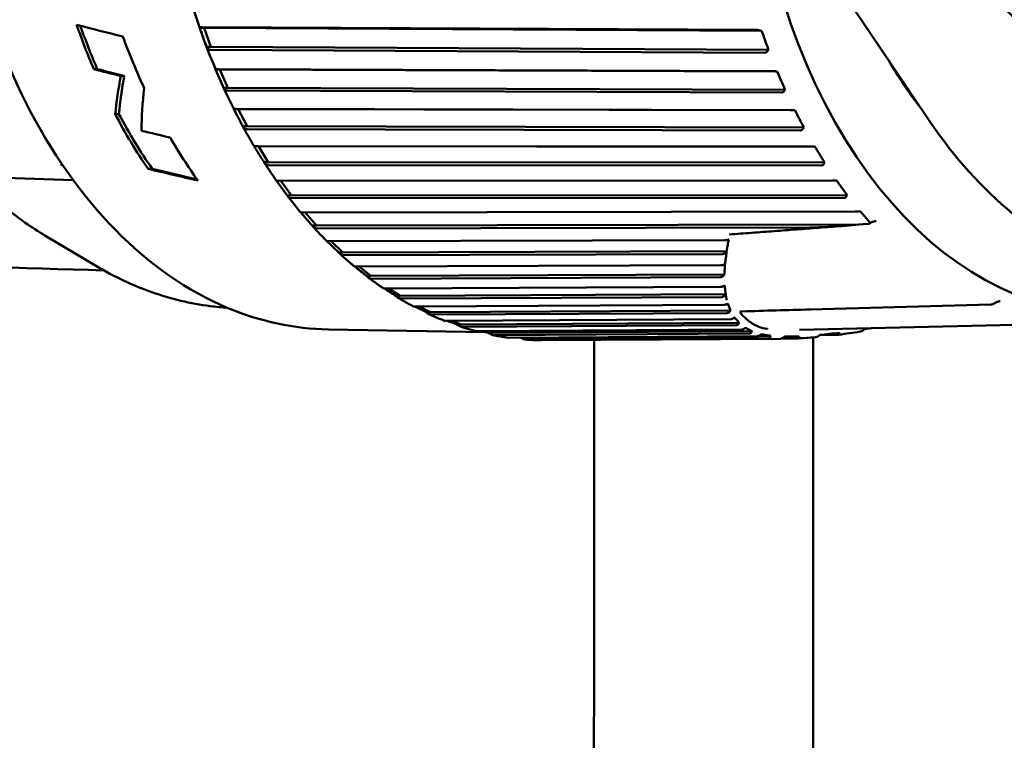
# Model space of a CAD drawing. Header units: millimetres. Extents: x 0 to 6049, y -120 to 1682.
# Tile 143 of 256: x 1445 to 1467, y 1085 to 1101. Entities that reach past the tile are written whole.
import ezdxf

# ---------------------------------------------------------------- set-up
doc = ezdxf.new("R2010")
doc.units = ezdxf.units.MM
doc.header["$LTSCALE"] = 2
doc.layers.add('Sichtbar (ISO)', color=7, linetype='Continuous', lineweight=50)

msp = doc.modelspace()

# ---------------------------------------------------------------- linework, layer by layer
at = {"layer": 'Sichtbar (ISO)'}
for p, q in [((1463.069, 1102.419), (1465.21, 1099.227)), ((1448.661, 1101.21), (1448.758, 1101.209)), ((1461.371, 1101.16), (1448.718, 1101.227)), ((1448.916, 1100.772), (1448.758, 1101.209)), ((1448.758, 1101.209), (1461.48, 1101.141)), ((1461.48, 1101.141), (1461.448, 1101.149)), ((1448.818, 1100.773), (1448.916, 1100.772)), ((1448.905, 1100.708), (1461.558, 1100.641)), ((1448.916, 1100.772), (1461.638, 1100.704)), ((1461.617, 1100.678), (1461.638, 1100.704)), ((1446.245, 1100.263), (1446.324, 1100.265)), ((1449.024, 1100.257), (1449.121, 1100.256)), ((1461.725, 1100.222), (1449.08, 1100.268)), ((1449.303, 1099.84), (1449.121, 1100.256)), ((1449.121, 1100.256), (1461.835, 1100.209)), ((1461.835, 1100.209), (1461.802, 1100.214)), ((1446.858, 1100.11), (1446.938, 1100.111)), ((1449.205, 1099.842), (1449.303, 1099.84)), ((1449.295, 1099.775), (1461.94, 1099.729)), ((1449.303, 1099.84), (1462.016, 1099.794)), ((1461.997, 1099.767), (1462.016, 1099.794)), ((1449.438, 1099.354), (1449.536, 1099.352)), ((1462.129, 1099.332), (1449.494, 1099.359)), ((1449.74, 1098.961), (1449.536, 1099.352)), ((1449.536, 1099.352), (1462.24, 1099.325)), ((1462.24, 1099.325), (1462.207, 1099.328)), ((1446.732, 1099.238), (1446.817, 1099.239)), ((1449.642, 1098.963), (1449.74, 1098.961)), ((1449.736, 1098.895), (1462.371, 1098.868)), ((1449.74, 1098.961), (1462.444, 1098.934)), ((1462.427, 1098.907), (1462.444, 1098.934)), ((1449.902, 1098.506), (1449.999, 1098.504)), ((1462.582, 1098.497), (1449.957, 1098.506)), ((1450.224, 1098.14), (1449.999, 1098.504)), ((1449.999, 1098.504), (1462.693, 1098.495)), ((1462.693, 1098.495), (1462.66, 1098.496)), ((1447.482, 1097.987), (1447.577, 1097.989)), ((1450.126, 1098.142), (1450.224, 1098.14)), ((1450.224, 1098.14), (1462.918, 1098.131)), ((1450.224, 1098.074), (1462.849, 1098.065)), ((1462.902, 1098.104), (1462.918, 1098.131)), ((1445.773, 1097.73), (1443.48, 1097.811)), ((1463.191, 1097.725), (1463.158, 1097.724)), ((1463.08, 1097.722), (1450.466, 1097.714)), ((1450.753, 1097.383), (1450.511, 1097.714)), ((1450.655, 1097.385), (1450.753, 1097.383)), ((1450.753, 1097.383), (1463.435, 1097.391)), ((1450.756, 1097.317), (1463.37, 1097.325)), ((1463.421, 1097.364), (1463.435, 1097.391)), ((1463.619, 1097.012), (1451.017, 1096.989)), ((1451.321, 1096.695), (1451.067, 1096.989)), ((1463.729, 1097.021), (1463.696, 1097.017)), ((1451.224, 1096.697), (1451.321, 1096.695)), ((1451.321, 1096.695), (1463.698, 1096.718)), ((1451.328, 1096.63), (1462.583, 1096.651)), ((1463.915, 1096.735), (1463.698, 1096.718)), ((1464.014, 1096.776), (1463.934, 1096.739)), ((1445.125, 1096.47), (1446.301, 1095.769)), ((1460.795, 1096.418), (1460.795, 1096.418)), ((1460.802, 1096.451), (1460.802, 1096.451)), ((1445.724, 1096.154), (1445.724, 1096.154)), ((1460.632, 1096.362), (1451.607, 1096.335)), ((1451.927, 1096.081), (1451.663, 1096.335)), ((1451.829, 1096.082), (1451.927, 1096.081)), ((1451.927, 1096.081), (1460.681, 1096.107)), ((1451.937, 1096.016), (1460.577, 1096.042)), ((1460.549, 1095.79), (1452.232, 1095.758)), ((1452.565, 1095.544), (1452.297, 1095.758)), ((1452.467, 1095.546), (1452.565, 1095.544)), ((1452.565, 1095.544), (1460.632, 1095.576)), ((1452.579, 1095.481), (1460.536, 1095.513)), ((1460.543, 1095.297), (1452.887, 1095.26)), ((1453.23, 1095.09), (1452.964, 1095.261)), ((1453.133, 1095.091), (1453.23, 1095.09)), ((1453.23, 1095.09), (1460.661, 1095.125)), ((1453.248, 1095.028), (1460.574, 1095.063)), ((1460.618, 1094.885), (1453.567, 1094.847)), ((1453.92, 1094.72), (1453.664, 1094.847)), ((1460.71, 1094.915), (1460.71, 1094.915)), ((1460.711, 1094.915), (1460.711, 1094.915)), ((1466.715, 1094.891), (1462.59, 1094.778)), ((1466.859, 1094.95), (1466.755, 1094.901)), ((1453.822, 1094.721), (1453.92, 1094.72)), ((1453.92, 1094.72), (1460.769, 1094.757)), ((1453.941, 1094.661), (1460.693, 1094.697)), ((1460.901, 1094.767), (1460.901, 1094.767)), ((1461.002, 1094.765), (1461.002, 1094.765)), ((1460.776, 1094.558), (1454.269, 1094.519)), ((1454.628, 1094.437), (1454.398, 1094.52)), ((1454.53, 1094.438), (1454.628, 1094.437)), ((1454.628, 1094.437), (1460.968, 1094.475)), ((1454.652, 1094.38), (1460.898, 1094.418)), ((1461.038, 1094.395), (1461.038, 1094.395)), ((1461.087, 1094.358), (1461.087, 1094.358)), ((1469.407, 1094.479), (1462.344, 1094.317)), ((1451.595, 1094.323), (1455.174, 1094.263)), ((1461.024, 1094.319), (1454.987, 1094.281)), ((1455.35, 1094.243), (1455.184, 1094.282)), ((1455.252, 1094.245), (1455.35, 1094.243)), ((1455.35, 1094.243), (1461.262, 1094.281)), ((1455.377, 1094.19), (1461.201, 1094.227)), ((1461.382, 1094.169), (1455.717, 1094.132)), ((1461.338, 1094.232), (1461.339, 1094.232)), ((1461.4, 1094.213), (1461.401, 1094.213)), ((1461.412, 1094.175), (1461.687, 1094.177)), ((1462.342, 1094.317), (1462.342, 1094.317)), ((1462.657, 1094.167), (1462.657, 1094.167)), ((1462.657, 1094.141), (1462.657, 1086.645)), ((1462.835, 1094.2), (1463.235, 1094.202)), ((1456.111, 1094.09), (1461.639, 1094.126)), ((1461.91, 1094.111), (1456.454, 1094.075)), ((1457.657, 1086.645), (1457.657, 1094.083)), ((1461.935, 1094.116), (1462.305, 1094.118))]:
    msp.add_line(p, q, dxfattribs=at)
msp.add_arc((1466.712, 1094.992), 0.1, 271.6126, 295.2567, dxfattribs=at)
for centre, major_axis, ratio, start_param, end_param in [((1469.58, 1107.273), (-0.211, -12.59), 0.66535, 2.676934, 6.747055), ((1453.68, 1107.54), (0.222, 13.248), 0.66535, 2.074173, 2.16334), ((1591.293, 1109.253), (244.339, -36.39), 0.145355, 4.096638, 4.101989), ((1453.68, 1107.54), (-0.22, -13.148), 0.66535, 5.221685, 5.30981), ((1448.794, 1100.991), (-0.3, 0.826), 0.060215, 1.280316, 1.815315), ((1451.843, 1100.974), (-8.314, 9.792), 0.659749, 4.177706, 4.216634), ((1454.643, 1107.524), (-0.222, -13.248), 0.66535, 5.237517, 5.342875), ((1469.58, 1107.273), (-0.172, -10.292), 0.66535, 5.446749, 5.592763), ((1568.401, 1108.171), (211.786, -31.538), 0.145377, 4.119402, 4.122943), ((1566.226, 1108.097), (208.265, -31.014), 0.145377, 4.120715, 4.124316), ((1449.169, 1100.049), (-0.345, 0.785), 0.060038, 1.275752, 1.810751), ((1452.216, 1100.037), (-9.182, 8.983), 0.626963, 4.119656, 4.158583), ((1458.75, 1107.455), (10.876, 12.269), 0.425269, 2.525927, 2.608608), ((1458.75, 1107.455), (10.794, 12.176), 0.425269, 2.530947, 2.61459), ((1458.98, 1107.451), (10.282, 12.296), 0.445692, 2.547027, 2.641285), ((1449.595, 1099.157), (-0.387, 0.739), 0.059618, 1.27079, 1.805789), ((1452.639, 1099.15), (-9.92, 8.16), 0.589973, 4.068687, 4.107615), ((1453.68, 1107.54), (0.222, 13.248), 0.66535, 2.259105, 2.387141), ((1453.68, 1107.54), (-0.22, -13.148), 0.66535, 5.406679, 5.536492), ((1534.295, 1106.083), (159.671, -23.779), 0.145361, 4.158207, 4.163075), ((1454.643, 1107.524), (-0.222, -13.248), 0.66535, 5.452036, 5.556471), ((1450.069, 1098.323), (-0.427, 0.688), 0.058835, 1.265391, 1.80039), ((1453.111, 1098.32), (-10.543, 7.338), 0.549033, 4.024364, 4.063292), ((1417.896, 1108.139), (-50.951, 13.881), 0.047359, 2.203187, 2.230924), ((1417.896, 1108.139), (-50.567, 13.777), 0.047359, 2.210945, 2.236155), ((1453.627, 1097.552), (-11.064, 6.526), 0.504421, 3.986183, 4.025111), ((1450.587, 1097.551), (-0.464, 0.632), 0.057541, 1.261586, 1.794535), ((1451.147, 1096.847), (-0.498, 0.571), 0.055553, 1.262044, 1.788242), ((1463.865, 1096.787), (-0.0772, 0.0384), 0.45644, 2.489246, 2.679713), ((1463.817, 1096.796), (0.131, -0.043), 0.353883, 5.805807, 6.811972), ((1451.745, 1096.216), (-0.529, 0.507), 0.052665, 1.268067, 1.781587), ((1452.375, 1095.662), (-0.555, 0.439), 0.048652, 1.281259, 1.77472), ((1453.035, 1095.188), (-0.578, 0.369), 0.043312, 1.303152, 1.767892), ((1453.719, 1094.799), (-0.597, 0.296), 0.036502, 1.334797, 1.76146), ((1462.549, 1107.391), (-0.212, -12.648), 0.66535, 6.084287, 6.084292), ((1466.712, 1094.992), (0.0028, -0.1), 0.700074, 6.278175, 6.283185), ((1466.712, 1094.992), (0.0427, -0.0904), 0.090434, 6.283184, 6.283336), ((1461.017, 1094.628), (-0.101, -0.109), 0.605779, 4.379537, 4.37962), ((1454.424, 1094.496), (-0.612, 0.221), 0.028202, 1.386324, 1.75587), ((1455.143, 1094.282), (-0.623, 0.144), 0.01857, 1.49658, 1.751605)]:
    msp.add_ellipse(centre, major_axis=major_axis, ratio=ratio, start_param=start_param, end_param=end_param, dxfattribs=at)
for points, knots in [([(1452.038, 1120.819), (1451.098, 1120.835), (1450.155, 1120.626), (1448.351, 1119.783), (1447.493, 1119.145), (1445.944, 1117.498), (1445.255, 1116.486), (1444.123, 1114.195), (1443.68, 1112.914), (1443.084, 1110.216), (1442.932, 1108.799), (1442.933, 1105.971), (1443.085, 1104.56), (1443.682, 1101.887), (1444.125, 1100.625), (1445.261, 1098.377), (1445.952, 1097.391), (1447.515, 1095.801), (1448.385, 1095.195), (1450.046, 1094.501), (1450.819, 1094.336), (1451.595, 1094.323)], [4.689449, 4.689449, 4.689449, 4.689449, 5.003527, 5.003527, 5.320863, 5.320863, 5.641862, 5.641862, 5.963789, 5.963789, 6.285665, 6.285665, 6.607471, 6.607471, 6.929368, 6.929368, 7.251256, 7.251256, 7.571879, 7.571879, 7.831042, 7.831042, 7.831042, 7.831042]), ([(1449.936, 1116.254), (1449.389, 1115.323), (1448.928, 1114.281), (1448.212, 1112.055), (1447.956, 1110.871), (1447.668, 1108.448), (1447.636, 1107.21), (1447.797, 1104.77), (1447.99, 1103.569), (1448.589, 1101.294), (1448.994, 1100.22), (1449.491, 1099.249)], [5.556468, 5.556468, 5.556468, 5.556468, 5.832348, 5.832348, 6.108227, 6.108227, 6.384107, 6.384107, 6.659987, 6.659987, 6.935867, 6.935867, 6.935867, 6.935867]), ([(1448.661, 1101.21), (1448.661, 1101.215), (1448.665, 1101.22), (1448.684, 1101.225), (1448.699, 1101.227), (1448.715, 1101.227), (1448.716, 1101.227), (1448.717, 1101.227), (1448.718, 1101.227)], [-0.0141713, -0.0141713, -0.0141713, -0.0141713, -0.0066416, -0.0066416, 0, 0, 0, 0.00033524, 0.00033524, 0.00033524, 0.00033524]), ([(1461.371, 1101.16), (1461.379, 1101.16), (1461.39, 1101.159), (1461.412, 1101.156), (1461.428, 1101.153), (1461.443, 1101.15), (1461.445, 1101.149), (1461.448, 1101.149)], [0.000173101, 0.000173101, 0.000173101, 0.000173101, 0.003321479, 0.003321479, 0.00724657, 0.00724657, 0.007986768, 0.007986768, 0.007986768, 0.007986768]), ([(1448.905, 1100.708), (1448.904, 1100.708), (1448.903, 1100.708), (1448.902, 1100.708), (1448.886, 1100.708), (1448.868, 1100.715), (1448.84, 1100.736), (1448.827, 1100.754), (1448.818, 1100.773)], [-0.00033523, -0.00033523, -0.00033523, -0.00033523, 0, 0, 0, 0.0066416, 0.0066416, 0.0141713, 0.0141713, 0.0141713, 0.0141713]), ([(1461.617, 1100.678), (1461.616, 1100.676), (1461.614, 1100.674), (1461.605, 1100.663), (1461.594, 1100.653), (1461.576, 1100.644), (1461.566, 1100.641), (1461.558, 1100.641)], [0.063368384, 0.063368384, 0.063368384, 0.063368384, 0.064108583, 0.064108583, 0.068033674, 0.068033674, 0.071182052, 0.071182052, 0.071182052, 0.071182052]), ([(1449.024, 1100.257), (1449.023, 1100.261), (1449.028, 1100.264), (1449.046, 1100.268), (1449.061, 1100.269), (1449.077, 1100.268), (1449.078, 1100.268), (1449.079, 1100.268), (1449.08, 1100.268)], [-0.0141713, -0.0141713, -0.0141713, -0.0141713, -0.0066416, -0.0066416, 0, 0, 0, 0.00033524, 0.00033524, 0.00033524, 0.00033524]), ([(1461.725, 1100.222), (1461.733, 1100.222), (1461.744, 1100.221), (1461.766, 1100.219), (1461.782, 1100.217), (1461.797, 1100.215), (1461.8, 1100.215), (1461.802, 1100.214)], [0.000173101, 0.000173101, 0.000173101, 0.000173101, 0.003321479, 0.003321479, 0.00724657, 0.00724657, 0.007986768, 0.007986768, 0.007986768, 0.007986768]), ([(1449.295, 1099.775), (1449.294, 1099.775), (1449.293, 1099.775), (1449.293, 1099.775), (1449.276, 1099.776), (1449.258, 1099.782), (1449.229, 1099.804), (1449.215, 1099.823), (1449.205, 1099.842)], [-0.00033523, -0.00033523, -0.00033523, -0.00033523, 0, 0, 0, 0.0066416, 0.0066416, 0.0141713, 0.0141713, 0.0141713, 0.0141713]), ([(1461.997, 1099.767), (1461.996, 1099.765), (1461.994, 1099.763), (1461.985, 1099.751), (1461.975, 1099.742), (1461.957, 1099.732), (1461.948, 1099.729), (1461.94, 1099.729)], [0.063368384, 0.063368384, 0.063368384, 0.063368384, 0.064108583, 0.064108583, 0.068033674, 0.068033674, 0.071182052, 0.071182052, 0.071182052, 0.071182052]), ([(1449.438, 1099.354), (1449.438, 1099.356), (1449.442, 1099.357), (1449.46, 1099.359), (1449.475, 1099.36), (1449.491, 1099.359), (1449.492, 1099.359), (1449.493, 1099.359), (1449.494, 1099.359)], [-0.0141713, -0.0141713, -0.0141713, -0.0141713, -0.0066416, -0.0066416, 0, 0, 0, 0.00033524, 0.00033524, 0.00033524, 0.00033524]), ([(1462.129, 1099.332), (1462.137, 1099.332), (1462.149, 1099.332), (1462.171, 1099.331), (1462.187, 1099.33), (1462.202, 1099.328), (1462.205, 1099.328), (1462.207, 1099.328)], [0.000173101, 0.000173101, 0.000173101, 0.000173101, 0.003321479, 0.003321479, 0.00724657, 0.00724657, 0.007986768, 0.007986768, 0.007986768, 0.007986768]), ([(1470.832, 1095.72), (1470.721, 1095.709), (1470.611, 1095.702), (1470.111, 1095.693), (1469.72, 1095.743), (1468.543, 1096.053), (1467.786, 1096.48), (1466.396, 1097.655), (1465.773, 1098.387), (1465.21, 1099.227)], [-0.9533129, -0.9533129, -0.9533129, -0.9533129, -0.9032851, -0.9032851, -0.7265427, -0.7265427, -0.3600004, -0.3600004, -0.0000033, -0.0000033, -0.0000033, -0.0000033]), ([(1449.631, 1098.984), (1449.648, 1098.951), (1449.666, 1098.919), (1449.701, 1098.854), (1449.719, 1098.822), (1449.755, 1098.758), (1449.773, 1098.726), (1449.81, 1098.663), (1449.828, 1098.631), (1449.865, 1098.568), (1449.883, 1098.537), (1449.902, 1098.506)], [0.67806966, 0.67806966, 0.67806966, 0.67806966, 0.68749654, 0.68749654, 0.69692342, 0.69692342, 0.70635029, 0.70635029, 0.71577717, 0.71577717, 0.72520405, 0.72520405, 0.72520405, 0.72520405]), ([(1449.736, 1098.895), (1449.735, 1098.895), (1449.734, 1098.895), (1449.733, 1098.895), (1449.717, 1098.896), (1449.698, 1098.902), (1449.668, 1098.924), (1449.653, 1098.943), (1449.642, 1098.963)], [-0.00033523, -0.00033523, -0.00033523, -0.00033523, 0, 0, 0, 0.0066416, 0.0066416, 0.0141713, 0.0141713, 0.0141713, 0.0141713]), ([(1462.427, 1098.907), (1462.425, 1098.905), (1462.424, 1098.903), (1462.415, 1098.891), (1462.406, 1098.881), (1462.389, 1098.871), (1462.379, 1098.869), (1462.371, 1098.868)], [0.063368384, 0.063368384, 0.063368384, 0.063368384, 0.064108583, 0.064108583, 0.068033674, 0.068033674, 0.071182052, 0.071182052, 0.071182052, 0.071182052]), ([(1449.902, 1098.506), (1449.901, 1098.506), (1449.905, 1098.506), (1449.923, 1098.506), (1449.938, 1098.506), (1449.954, 1098.506), (1449.955, 1098.506), (1449.956, 1098.506), (1449.957, 1098.506)], [-0.0141713, -0.0141713, -0.0141713, -0.0141713, -0.0066416, -0.0066416, 0, 0, 0, 0.00033524, 0.00033524, 0.00033524, 0.00033524]), ([(1462.582, 1098.497), (1462.59, 1098.497), (1462.601, 1098.497), (1462.624, 1098.497), (1462.64, 1098.496), (1462.655, 1098.496), (1462.657, 1098.496), (1462.66, 1098.496)], [0.000173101, 0.000173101, 0.000173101, 0.000173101, 0.003321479, 0.003321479, 0.00724657, 0.00724657, 0.007986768, 0.007986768, 0.007986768, 0.007986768]), ([(1445.496, 1098.085), (1445.497, 1098.084), (1445.498, 1098.083), (1445.511, 1098.076), (1445.524, 1098.069), (1445.537, 1098.063)], [-0.000348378, -0.000348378, -0.000348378, -0.000348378, 0, 0, 0.004349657, 0.004349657, 0.004349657, 0.004349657]), ([(1450.224, 1098.074), (1450.223, 1098.074), (1450.222, 1098.074), (1450.221, 1098.074), (1450.205, 1098.074), (1450.186, 1098.081), (1450.155, 1098.103), (1450.138, 1098.122), (1450.126, 1098.142)], [-0.00033523, -0.00033523, -0.00033523, -0.00033523, 0, 0, 0, 0.0066416, 0.0066416, 0.0141713, 0.0141713, 0.0141713, 0.0141713]), ([(1450.13, 1098.136), (1450.149, 1098.107), (1450.167, 1098.079), (1450.204, 1098.022), (1450.222, 1097.994), (1450.26, 1097.939), (1450.278, 1097.911), (1450.316, 1097.855), (1450.335, 1097.828), (1450.373, 1097.773), (1450.392, 1097.746), (1450.411, 1097.718)], [0.76308028, 0.76308028, 0.76308028, 0.76308028, 0.77196773, 0.77196773, 0.78085517, 0.78085517, 0.78974261, 0.78974261, 0.79863006, 0.79863006, 0.8075175, 0.8075175, 0.8075175, 0.8075175]), ([(1462.902, 1098.104), (1462.901, 1098.102), (1462.9, 1098.1), (1462.892, 1098.088), (1462.882, 1098.078), (1462.866, 1098.068), (1462.857, 1098.065), (1462.849, 1098.065)], [0.063368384, 0.063368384, 0.063368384, 0.063368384, 0.064108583, 0.064108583, 0.068033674, 0.068033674, 0.071182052, 0.071182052, 0.071182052, 0.071182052]), ([(1443.48, 1097.811), (1443.858, 1097.408), (1444.26, 1097.056), (1444.826, 1096.656), (1444.975, 1096.56), (1445.125, 1096.47)], [-1.493973, -1.493973, -1.493973, -1.493973, -1.2834655, -1.2834655, -1.2103, -1.2103, -1.2103, -1.2103]), ([(1463.08, 1097.722), (1463.088, 1097.722), (1463.099, 1097.722), (1463.122, 1097.723), (1463.137, 1097.723), (1463.153, 1097.724), (1463.155, 1097.724), (1463.158, 1097.724)], [0.000173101, 0.000173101, 0.000173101, 0.000173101, 0.003321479, 0.003321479, 0.00724657, 0.00724657, 0.007986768, 0.007986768, 0.007986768, 0.007986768]), ([(1450.411, 1097.718), (1450.412, 1097.717), (1450.416, 1097.716), (1450.432, 1097.715), (1450.447, 1097.714), (1450.463, 1097.714), (1450.464, 1097.714), (1450.465, 1097.714), (1450.466, 1097.714)], [-0.01288561, -0.01288561, -0.01288561, -0.01288561, -0.0066416, -0.0066416, 0, 0, 0, 0.00033524, 0.00033524, 0.00033524, 0.00033524]), ([(1450.756, 1097.317), (1450.755, 1097.317), (1450.754, 1097.317), (1450.753, 1097.317), (1450.737, 1097.317), (1450.717, 1097.324), (1450.685, 1097.346), (1450.668, 1097.365), (1450.655, 1097.385)], [-0.00033523, -0.00033523, -0.00033523, -0.00033523, 0, 0, 0, 0.0066416, 0.0066416, 0.0141713, 0.0141713, 0.0141713, 0.0141713]), ([(1450.664, 1097.371), (1450.684, 1097.346), (1450.703, 1097.32), (1450.743, 1097.269), (1450.762, 1097.244), (1450.802, 1097.194), (1450.822, 1097.169), (1450.862, 1097.119), (1450.882, 1097.094), (1450.922, 1097.045), (1450.942, 1097.021), (1450.962, 1096.997)], [0.84613221, 0.84613221, 0.84613221, 0.84613221, 0.85486583, 0.85486583, 0.86359946, 0.86359946, 0.87233308, 0.87233308, 0.8810667, 0.8810667, 0.88980033, 0.88980033, 0.88980033, 0.88980033]), ([(1463.421, 1097.364), (1463.42, 1097.362), (1463.418, 1097.36), (1463.411, 1097.348), (1463.402, 1097.338), (1463.387, 1097.328), (1463.378, 1097.325), (1463.37, 1097.325)], [0.063368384, 0.063368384, 0.063368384, 0.063368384, 0.064108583, 0.064108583, 0.068033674, 0.068033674, 0.071182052, 0.071182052, 0.071182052, 0.071182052]), ([(1450.963, 1096.997), (1450.964, 1096.995), (1450.968, 1096.993), (1450.983, 1096.99), (1450.998, 1096.989), (1451.015, 1096.989), (1451.016, 1096.989), (1451.016, 1096.989), (1451.017, 1096.989)], [-0.01189078, -0.01189078, -0.01189078, -0.01189078, -0.0066416, -0.0066416, 0, 0, 0, 0.00033524, 0.00033524, 0.00033524, 0.00033524]), ([(1463.619, 1097.012), (1463.627, 1097.012), (1463.638, 1097.012), (1463.661, 1097.014), (1463.676, 1097.015), (1463.691, 1097.017), (1463.694, 1097.017), (1463.696, 1097.017)], [0.000173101, 0.000173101, 0.000173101, 0.000173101, 0.003321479, 0.003321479, 0.00724657, 0.00724657, 0.007986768, 0.007986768, 0.007986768, 0.007986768]), ([(1451.328, 1096.63), (1451.328, 1096.63), (1451.327, 1096.63), (1451.326, 1096.63), (1451.309, 1096.63), (1451.29, 1096.637), (1451.256, 1096.658), (1451.238, 1096.677), (1451.224, 1096.697)], [-0.00033523, -0.00033523, -0.00033523, -0.00033523, 0, 0, 0, 0.0066416, 0.0066416, 0.0141713, 0.0141713, 0.0141713, 0.0141713]), ([(1451.241, 1096.675), (1451.261, 1096.653), (1451.282, 1096.63), (1451.323, 1096.585), (1451.344, 1096.563), (1451.385, 1096.519), (1451.406, 1096.497), (1451.448, 1096.453), (1451.469, 1096.431), (1451.511, 1096.388), (1451.532, 1096.366), (1451.553, 1096.345)], [0.9292124, 0.9292124, 0.9292124, 0.9292124, 0.93778194, 0.93778194, 0.94635148, 0.94635148, 0.95492103, 0.95492103, 0.96349057, 0.96349057, 0.97206011, 0.97206011, 0.97206011, 0.97206011]), ([(1463.303, 1096.683), (1463.132, 1096.67), (1462.962, 1096.657), (1462.62, 1096.631), (1462.449, 1096.618), (1462.107, 1096.593), (1461.937, 1096.58), (1461.595, 1096.554), (1461.425, 1096.542), (1461.083, 1096.516), (1460.913, 1096.504), (1460.742, 1096.491)], [4.730542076, 4.730542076, 4.730542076, 4.730542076, 4.73100769, 4.73100769, 4.731473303, 4.731473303, 4.731938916, 4.731938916, 4.73240453, 4.73240453, 4.732870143, 4.732870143, 4.732870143, 4.732870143]), ([(1463.698, 1096.718), (1463.503, 1096.698), (1463.297, 1096.681), (1462.956, 1096.66), (1462.823, 1096.654), (1462.655, 1096.651), (1462.619, 1096.651), (1462.583, 1096.651)], [0.4297385, 0.4297385, 0.4297385, 0.4297385, 0.5052277, 0.5052277, 0.5540608, 0.5540608, 0.567598, 0.567598, 0.567598, 0.567598]), ([(1464.097, 1096.799), (1464.087, 1096.798), (1464.077, 1096.796), (1464.054, 1096.791), (1464.042, 1096.787), (1464.025, 1096.78), (1464.019, 1096.778), (1464.014, 1096.776)], [0, 0, 0, 0, 0.003244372, 0.003244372, 0.00708579, 0.00708579, 0.008792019, 0.008792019, 0.008792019, 0.008792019]), ([(1460.632, 1096.362), (1460.642, 1096.362), (1460.652, 1096.362), (1460.67, 1096.364), (1460.677, 1096.364), (1460.692, 1096.367), (1460.699, 1096.368), (1460.71, 1096.37), (1460.714, 1096.371), (1460.723, 1096.374), (1460.727, 1096.375), (1460.73, 1096.376)], [-0.01094472, -0.01094472, -0.01094472, -0.01094472, -0.00769061, -0.00769061, -0.00542026, -0.00542026, -0.00322888, -0.00322888, -0.00165471, -0.00165471, -0.00000143, -0.00000143, -0.00000143, -0.00000143]), ([(1460.73, 1096.376), (1460.726, 1096.356), (1460.723, 1096.335), (1460.715, 1096.294), (1460.712, 1096.273), (1460.708, 1096.253)], [-0.02982391, -0.02982391, -0.02982391, -0.02982391, -0.01490884, -0.01490884, -0.00001201, -0.00001201, -0.00001201, -0.00001201]), ([(1451.554, 1096.345), (1451.556, 1096.343), (1451.56, 1096.341), (1451.573, 1096.337), (1451.588, 1096.335), (1451.605, 1096.335), (1451.605, 1096.335), (1451.606, 1096.335), (1451.607, 1096.335)], [-0.01079055, -0.01079055, -0.01079055, -0.01079055, -0.0066416, -0.0066416, 0, 0, 0, 0.00033524, 0.00033524, 0.00033524, 0.00033524]), ([(1460.708, 1096.253), (1460.704, 1096.228), (1460.699, 1096.204), (1460.69, 1096.155), (1460.686, 1096.131), (1460.682, 1096.107)], [-0.03586187, -0.03586187, -0.03586187, -0.03586187, -0.01785862, -0.01785862, -0.00002208, -0.00002208, -0.00002208, -0.00002208]), ([(1451.937, 1096.016), (1451.936, 1096.016), (1451.936, 1096.016), (1451.935, 1096.016), (1451.918, 1096.017), (1451.898, 1096.023), (1451.864, 1096.044), (1451.844, 1096.063), (1451.829, 1096.082)], [-0.00033523, -0.00033523, -0.00033523, -0.00033523, 0, 0, 0, 0.0066416, 0.0066416, 0.0141713, 0.0141713, 0.0141713, 0.0141713]), ([(1451.856, 1096.053), (1451.877, 1096.034), (1451.898, 1096.014), (1451.941, 1095.975), (1451.963, 1095.956), (1452.006, 1095.918), (1452.027, 1095.899), (1452.071, 1095.861), (1452.093, 1095.842), (1452.136, 1095.805), (1452.158, 1095.787), (1452.18, 1095.768)], [1.01231126, 1.01231126, 1.01231126, 1.01231126, 1.02071065, 1.02071065, 1.02911004, 1.02911004, 1.03750943, 1.03750943, 1.04590883, 1.04590883, 1.05430822, 1.05430822, 1.05430822, 1.05430822]), ([(1460.682, 1096.107), (1460.667, 1096.088), (1460.65, 1096.071), (1460.623, 1096.054), (1460.613, 1096.049), (1460.595, 1096.044), (1460.586, 1096.042), (1460.577, 1096.042)], [-0.01658801, -0.01658801, -0.01658801, -0.01658801, -0.00778418, -0.00778418, -0.00357511, -0.00357511, -0.000001, -0.000001, -0.000001, -0.000001]), ([(1460.659, 1095.913), (1460.66, 1095.921), (1460.661, 1095.93), (1460.663, 1095.938), (1460.663, 1095.944), (1460.664, 1095.95), (1460.665, 1095.957), (1460.665, 1095.961), (1460.666, 1095.966), (1460.667, 1095.971), (1460.668, 1095.985), (1460.67, 1095.998), (1460.671, 1096.012), (1460.675, 1096.044), (1460.679, 1096.076), (1460.682, 1096.107)], [0.3333333, 0.3333333, 0.3333333, 0.3333333, 0.4166667, 0.4166667, 0.4166667, 0.4791667, 0.4791667, 0.4791667, 0.5267816, 0.5267816, 0.5267816, 0.6666667, 0.6666667, 0.6666667, 0.9991858, 0.9991858, 0.9991858, 0.9991858]), ([(1446.301, 1095.769), (1446.504, 1095.648), (1446.712, 1095.537), (1447.134, 1095.338), (1447.349, 1095.25), (1447.785, 1095.096), (1448.005, 1095.031), (1448.451, 1094.925), (1448.675, 1094.884), (1449.029, 1094.839), (1449.158, 1094.827), (1449.286, 1094.818)], [1.1833359, 1.1833359, 1.1833359, 1.1833359, 1.2562401, 1.2562401, 1.3291443, 1.3291443, 1.4020485, 1.4020485, 1.4749526, 1.4749526, 1.5162553, 1.5162553, 1.5162553, 1.5162553]), ([(1452.18, 1095.768), (1452.182, 1095.766), (1452.185, 1095.765), (1452.198, 1095.76), (1452.213, 1095.758), (1452.229, 1095.758), (1452.23, 1095.758), (1452.231, 1095.758), (1452.232, 1095.758)], [-0.009571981, -0.009571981, -0.009571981, -0.009571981, -0.006641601, -0.006641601, 0, 0, 0, 0.000335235, 0.000335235, 0.000335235, 0.000335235]), ([(1460.549, 1095.79), (1460.558, 1095.79), (1460.569, 1095.791), (1460.586, 1095.793), (1460.593, 1095.794), (1460.608, 1095.797), (1460.615, 1095.799), (1460.626, 1095.803), (1460.631, 1095.804), (1460.639, 1095.807), (1460.642, 1095.809), (1460.645, 1095.81)], [-0.01113552, -0.01113552, -0.01113552, -0.01113552, -0.00782892, -0.00782892, -0.00554811, -0.00554811, -0.00333158, -0.00333158, -0.00170434, -0.00170434, -0.00026304, -0.00026304, -0.00026304, -0.00026304]), ([(1460.637, 1095.667), (1460.638, 1095.691), (1460.64, 1095.715), (1460.642, 1095.763), (1460.644, 1095.786), (1460.645, 1095.81)], [0.00001437, 0.00001437, 0.00001437, 0.00001437, 0.01984388, 0.01984388, 0.03943248, 0.03943248, 0.03943248, 0.03943248]), ([(1452.579, 1095.481), (1452.578, 1095.481), (1452.577, 1095.481), (1452.576, 1095.481), (1452.56, 1095.482), (1452.539, 1095.488), (1452.504, 1095.509), (1452.483, 1095.527), (1452.467, 1095.546)], [-0.00033523, -0.00033523, -0.00033523, -0.00033523, 0, 0, 0, 0.0066416, 0.0066416, 0.0141713, 0.0141713, 0.0141713, 0.0141713]), ([(1452.505, 1095.509), (1452.527, 1095.493), (1452.549, 1095.476), (1452.593, 1095.444), (1452.615, 1095.427), (1452.66, 1095.395), (1452.682, 1095.379), (1452.726, 1095.348), (1452.748, 1095.332), (1452.793, 1095.301), (1452.816, 1095.286), (1452.838, 1095.27)], [1.09541475, 1.09541475, 1.09541475, 1.09541475, 1.1036439, 1.1036439, 1.11187305, 1.11187305, 1.1201022, 1.1201022, 1.12833135, 1.12833135, 1.1365605, 1.1365605, 1.1365605, 1.1365605]), ([(1460.632, 1095.576), (1460.618, 1095.556), (1460.602, 1095.54), (1460.577, 1095.524), (1460.569, 1095.519), (1460.552, 1095.514), (1460.544, 1095.513), (1460.536, 1095.513)], [-0.01573194, -0.01573194, -0.01573194, -0.01573194, -0.00717187, -0.00717187, -0.00331697, -0.00331697, -0.000001, -0.000001, -0.000001, -0.000001]), ([(1460.637, 1095.667), (1460.636, 1095.652), (1460.635, 1095.637), (1460.634, 1095.606), (1460.633, 1095.591), (1460.632, 1095.576)], [-0.02495158, -0.02495158, -0.02495158, -0.02495158, -0.01249732, -0.01249732, 0, 0, 0, 0]), ([(1452.838, 1095.271), (1452.84, 1095.269), (1452.842, 1095.268), (1452.852, 1095.263), (1452.868, 1095.261), (1452.884, 1095.26), (1452.885, 1095.26), (1452.886, 1095.26), (1452.887, 1095.26)], [-0.008215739, -0.008215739, -0.008215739, -0.008215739, -0.006641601, -0.006641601, 0, 0, 0, 0.000335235, 0.000335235, 0.000335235, 0.000335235]), ([(1460.543, 1095.297), (1460.552, 1095.297), (1460.561, 1095.297), (1460.579, 1095.3), (1460.586, 1095.302), (1460.601, 1095.306), (1460.608, 1095.308), (1460.619, 1095.312), (1460.623, 1095.314), (1460.631, 1095.318), (1460.635, 1095.32), (1460.638, 1095.322)], [-0.01107056, -0.01107056, -0.01107056, -0.01107056, -0.00769496, -0.00769496, -0.00536353, -0.00536353, -0.00309366, -0.00309366, -0.00157539, -0.00157539, -0.00000237, -0.00000237, -0.00000237, -0.00000237]), ([(1460.661, 1095.125), (1460.657, 1095.158), (1460.653, 1095.191), (1460.646, 1095.257), (1460.642, 1095.289), (1460.638, 1095.322)], [0.0000714, 0.0000714, 0.0000714, 0.0000714, 0.031498, 0.031498, 0.06256372, 0.06256372, 0.06256372, 0.06256372]), ([(1453.248, 1095.028), (1453.247, 1095.028), (1453.246, 1095.028), (1453.245, 1095.028), (1453.229, 1095.029), (1453.208, 1095.035), (1453.171, 1095.055), (1453.15, 1095.073), (1453.133, 1095.091)], [-0.00033523, -0.00033523, -0.00033523, -0.00033523, 0, 0, 0, 0.0066416, 0.0066416, 0.0141713, 0.0141713, 0.0141713, 0.0141713]), ([(1453.184, 1095.048), (1453.207, 1095.035), (1453.229, 1095.021), (1453.274, 1094.995), (1453.297, 1094.981), (1453.342, 1094.955), (1453.365, 1094.943), (1453.41, 1094.917), (1453.433, 1094.904), (1453.478, 1094.88), (1453.501, 1094.867), (1453.524, 1094.855)], [1.17850397, 1.17850397, 1.17850397, 1.17850397, 1.18657066, 1.18657066, 1.19463735, 1.19463735, 1.20270404, 1.20270404, 1.21077072, 1.21077072, 1.21883741, 1.21883741, 1.21883741, 1.21883741]), ([(1460.661, 1095.125), (1460.651, 1095.107), (1460.637, 1095.091), (1460.614, 1095.075), (1460.606, 1095.07), (1460.59, 1095.065), (1460.582, 1095.063), (1460.574, 1095.063)], [-0.01548699, -0.01548699, -0.01548699, -0.01548699, -0.00718975, -0.00718975, -0.0033374, -0.0033374, -0.000001, -0.000001, -0.000001, -0.000001]), ([(1460.661, 1095.125), (1460.665, 1095.098), (1460.673, 1095.053), (1460.681, 1095.01), (1460.685, 1094.991)], [0, 0, 0, 0, 0.3333333, 0.6015402, 0.6015402, 0.6015402, 0.6015402]), ([(1453.524, 1094.855), (1453.524, 1094.855), (1453.524, 1094.855), (1453.533, 1094.85), (1453.548, 1094.847), (1453.565, 1094.847), (1453.566, 1094.847), (1453.566, 1094.847), (1453.567, 1094.847)], [-0.00669182, -0.00669182, -0.00669182, -0.00669182, -0.006641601, -0.006641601, 0, 0, 0, 0.000335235, 0.000335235, 0.000335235, 0.000335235]), ([(1460.618, 1094.885), (1460.626, 1094.885), (1460.635, 1094.886), (1460.652, 1094.889), (1460.659, 1094.891), (1460.674, 1094.896), (1460.681, 1094.898), (1460.697, 1094.906), (1460.704, 1094.91), (1460.711, 1094.915)], [-0.01098795, -0.01098795, -0.01098795, -0.01098795, -0.00780128, -0.00780128, -0.00540739, -0.00540739, -0.00306715, -0.00306715, -0.00006853, -0.00006853, -0.00006853, -0.00006853]), ([(1460.771, 1094.755), (1460.762, 1094.783), (1460.752, 1094.809), (1460.732, 1094.862), (1460.721, 1094.889), (1460.711, 1094.915)], [0.00035275, 0.00035275, 0.00035275, 0.00035275, 0.03098097, 0.03098097, 0.06114043, 0.06114043, 0.06114043, 0.06114043]), ([(1466.925, 1094.97), (1466.922, 1094.97), (1466.919, 1094.97), (1466.911, 1094.969), (1466.907, 1094.968), (1466.897, 1094.965), (1466.89, 1094.963), (1466.876, 1094.958), (1466.867, 1094.954), (1466.859, 1094.95)], [0, 0, 0, 0, 0.0014668, 0.0014668, 0.003001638, 0.003001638, 0.005130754, 0.005130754, 0.007930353, 0.007930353, 0.007930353, 0.007930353]), ([(1453.941, 1094.661), (1453.94, 1094.661), (1453.939, 1094.661), (1453.938, 1094.661), (1453.921, 1094.661), (1453.9, 1094.667), (1453.863, 1094.686), (1453.84, 1094.704), (1453.822, 1094.721)], [-0.00033523, -0.00033523, -0.00033523, -0.00033523, 0, 0, 0, 0.0066416, 0.0066416, 0.0141713, 0.0141713, 0.0141713, 0.0141713]), ([(1453.889, 1094.673), (1453.912, 1094.662), (1453.935, 1094.652), (1453.98, 1094.631), (1454.003, 1094.621), (1454.049, 1094.601), (1454.072, 1094.592), (1454.118, 1094.572), (1454.141, 1094.563), (1454.187, 1094.544), (1454.21, 1094.534), (1454.233, 1094.525)], [1.26155549, 1.26155549, 1.26155549, 1.26155549, 1.26947704, 1.26947704, 1.27739858, 1.27739858, 1.28532012, 1.28532012, 1.29324167, 1.29324167, 1.30116321, 1.30116321, 1.30116321, 1.30116321]), ([(1460.771, 1094.755), (1460.761, 1094.735), (1460.748, 1094.721), (1460.728, 1094.707), (1460.721, 1094.703), (1460.707, 1094.699), (1460.7, 1094.697), (1460.693, 1094.697)], [-0.01394699, -0.01394699, -0.01394699, -0.01394699, -0.00625914, -0.00625914, -0.00293158, -0.00293158, -0.000001, -0.000001, -0.000001, -0.000001]), ([(1460.776, 1094.558), (1460.782, 1094.558), (1460.789, 1094.559), (1460.804, 1094.561), (1460.811, 1094.563), (1460.827, 1094.569), (1460.834, 1094.572), (1460.848, 1094.579), (1460.854, 1094.583), (1460.859, 1094.587)], [-0.009721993, -0.009721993, -0.009721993, -0.009721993, -0.007255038, -0.007255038, -0.004767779, -0.004767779, -0.002346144, -0.002346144, -0.000014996, -0.000014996, -0.000014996, -0.000014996]), ([(1460.868, 1094.593), (1460.866, 1094.592), (1460.865, 1094.591), (1460.862, 1094.589), (1460.861, 1094.588), (1460.859, 1094.587)], [0.000030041, 0.000030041, 0.000030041, 0.000030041, 0.000635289, 0.000635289, 0.001232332, 0.001232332, 0.001232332, 0.001232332]), ([(1460.868, 1094.593), (1460.884, 1094.573), (1460.901, 1094.554), (1460.934, 1094.514), (1460.951, 1094.494), (1460.968, 1094.475)], [-0.05809252, -0.05809252, -0.05809252, -0.05809252, -0.02905977, -0.02905977, -0.00000188, -0.00000188, -0.00000188, -0.00000188]), ([(1460.986, 1094.715), (1461.027, 1094.665), (1461.069, 1094.62), (1461.112, 1094.579), (1461.118, 1094.574), (1461.123, 1094.569), (1461.129, 1094.565), (1461.135, 1094.559), (1461.141, 1094.554), (1461.147, 1094.548), (1461.181, 1094.519), (1461.216, 1094.493), (1461.251, 1094.47), (1461.255, 1094.467), (1461.26, 1094.464), (1461.264, 1094.461)], [0, 0, 0, 0, 0.0634921, 0.0634921, 0.0634921, 0.0714286, 0.0714286, 0.0714286, 0.0803571, 0.0803571, 0.0803571, 0.129873, 0.129873, 0.129873, 0.1362807, 0.1362807, 0.1362807, 0.1362807]), ([(1454.233, 1094.525), (1454.242, 1094.522), (1454.254, 1094.52), (1454.267, 1094.519), (1454.267, 1094.519), (1454.268, 1094.519), (1454.269, 1094.519)], [-0.005072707, -0.005072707, -0.005072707, -0.005072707, 0, 0, 0, 0.000335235, 0.000335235, 0.000335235, 0.000335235]), ([(1454.652, 1094.38), (1454.651, 1094.38), (1454.65, 1094.38), (1454.649, 1094.38), (1454.633, 1094.381), (1454.611, 1094.387), (1454.573, 1094.405), (1454.549, 1094.422), (1454.53, 1094.438)], [-0.00033523, -0.00033523, -0.00033523, -0.00033523, 0, 0, 0, 0.0066416, 0.0066416, 0.0141713, 0.0141713, 0.0141713, 0.0141713]), ([(1454.614, 1094.387), (1454.637, 1094.379), (1454.66, 1094.372), (1454.706, 1094.357), (1454.729, 1094.35), (1454.775, 1094.336), (1454.798, 1094.329), (1454.845, 1094.316), (1454.868, 1094.309), (1454.914, 1094.296), (1454.937, 1094.29), (1454.96, 1094.284)], [1.34454318, 1.34454318, 1.34454318, 1.34454318, 1.35234728, 1.35234728, 1.36015137, 1.36015137, 1.36795547, 1.36795547, 1.37575957, 1.37575957, 1.38356367, 1.38356367, 1.38356367, 1.38356367]), ([(1460.962, 1094.463), (1460.956, 1094.449), (1460.947, 1094.438), (1460.93, 1094.426), (1460.924, 1094.423), (1460.912, 1094.419), (1460.905, 1094.418), (1460.898, 1094.418)], [-0.01228606, -0.01228606, -0.01228606, -0.01228606, -0.00574498, -0.00574498, -0.00271017, -0.00271017, -0.000001, -0.000001, -0.000001, -0.000001]), ([(1460.968, 1094.475), (1460.967, 1094.473), (1460.966, 1094.471), (1460.964, 1094.467), (1460.963, 1094.465), (1460.962, 1094.463)], [-0.002084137, -0.002084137, -0.002084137, -0.002084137, -0.001082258, -0.001082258, -0.000026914, -0.000026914, -0.000026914, -0.000026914]), ([(1461.115, 1094.358), (1461.112, 1094.357), (1461.11, 1094.355), (1461.106, 1094.352), (1461.103, 1094.35), (1461.101, 1094.348)], [0.000040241, 0.000040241, 0.000040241, 0.000040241, 0.000936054, 0.000936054, 0.001837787, 0.001837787, 0.001837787, 0.001837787]), ([(1461.115, 1094.358), (1461.139, 1094.345), (1461.163, 1094.333), (1461.212, 1094.307), (1461.237, 1094.294), (1461.262, 1094.281)], [-0.05550936, -0.05550936, -0.05550936, -0.05550936, -0.02775035, -0.02775035, -0.00000428, -0.00000428, -0.00000428, -0.00000428]), ([(1461.264, 1094.461), (1461.269, 1094.458), (1461.274, 1094.455), (1461.278, 1094.452), (1461.303, 1094.437), (1461.329, 1094.423), (1461.354, 1094.411), (1461.364, 1094.406), (1461.374, 1094.402), (1461.384, 1094.398), (1461.388, 1094.396), (1461.392, 1094.394), (1461.396, 1094.392), (1461.403, 1094.39), (1461.41, 1094.387), (1461.417, 1094.384), (1461.476, 1094.362), (1461.539, 1094.346), (1461.612, 1094.333), (1461.614, 1094.332), (1461.615, 1094.332), (1461.617, 1094.332)], [0.1362807, 0.1362807, 0.1362807, 0.1362807, 0.1428571, 0.1428571, 0.1428571, 0.1785714, 0.1785714, 0.1785714, 0.1919643, 0.1919643, 0.1919643, 0.1978237, 0.1978237, 0.1978237, 0.206926, 0.206926, 0.206926, 0.2857143, 0.2857143, 0.2857143, 0.2872723, 0.2872723, 0.2872723, 0.2872723]), ([(1454.961, 1094.284), (1454.968, 1094.282), (1454.976, 1094.281), (1454.985, 1094.281), (1454.986, 1094.281), (1454.987, 1094.281), (1454.988, 1094.281)], [-0.003444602, -0.003444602, -0.003444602, -0.003444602, 0, 0, 0, 0.000335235, 0.000335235, 0.000335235, 0.000335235]), ([(1455.377, 1094.19), (1455.376, 1094.19), (1455.375, 1094.19), (1455.374, 1094.19), (1455.358, 1094.19), (1455.336, 1094.196), (1455.296, 1094.213), (1455.272, 1094.229), (1455.252, 1094.245)], [-0.00033523, -0.00033523, -0.00033523, -0.00033523, 0, 0, 0, 0.0066416, 0.0066416, 0.0141713, 0.0141713, 0.0141713, 0.0141713]), ([(1455.353, 1094.192), (1455.377, 1094.188), (1455.4, 1094.183), (1455.446, 1094.174), (1455.469, 1094.17), (1455.516, 1094.162), (1455.539, 1094.158), (1455.585, 1094.151), (1455.609, 1094.147), (1455.655, 1094.14), (1455.678, 1094.136), (1455.702, 1094.133)], [1.42744152, 1.42744152, 1.42744152, 1.42744152, 1.43516569, 1.43516569, 1.44288987, 1.44288987, 1.45061404, 1.45061404, 1.45833822, 1.45833822, 1.46606239, 1.46606239, 1.46606239, 1.46606239]), ([(1455.702, 1094.133), (1455.706, 1094.133), (1455.71, 1094.132), (1455.715, 1094.132), (1455.716, 1094.132), (1455.716, 1094.132), (1455.717, 1094.132)], [-0.001764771, -0.001764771, -0.001764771, -0.001764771, 0, 0, 0, 0.000335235, 0.000335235, 0.000335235, 0.000335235]), ([(1456.111, 1094.09), (1456.11, 1094.09), (1456.109, 1094.09), (1456.108, 1094.09), (1456.092, 1094.09), (1456.07, 1094.096), (1456.033, 1094.111), (1456.013, 1094.122), (1455.994, 1094.134)], [-0.00033523, -0.00033523, -0.00033523, -0.00033523, 0, 0, 0, 0.0066416, 0.0066416, 0.01286902, 0.01286902, 0.01286902, 0.01286902]), ([(1461.024, 1094.319), (1461.03, 1094.319), (1461.036, 1094.32), (1461.05, 1094.322), (1461.056, 1094.324), (1461.07, 1094.329), (1461.077, 1094.333), (1461.09, 1094.34), (1461.096, 1094.344), (1461.101, 1094.348)], [-0.009095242, -0.009095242, -0.009095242, -0.009095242, -0.006743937, -0.006743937, -0.004501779, -0.004501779, -0.002265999, -0.002265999, -0.000018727, -0.000018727, -0.000018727, -0.000018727]), ([(1461.255, 1094.265), (1461.25, 1094.253), (1461.242, 1094.244), (1461.229, 1094.234), (1461.224, 1094.231), (1461.213, 1094.228), (1461.207, 1094.227), (1461.201, 1094.227)], [-0.01053461, -0.01053461, -0.01053461, -0.01053461, -0.0050866, -0.0050866, -0.00242216, -0.00242216, -0.000001, -0.000001, -0.000001, -0.000001]), ([(1461.262, 1094.281), (1461.261, 1094.278), (1461.26, 1094.275), (1461.257, 1094.27), (1461.256, 1094.267), (1461.255, 1094.265)], [-0.002822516, -0.002822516, -0.002822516, -0.002822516, -0.001411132, -0.001411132, -0.000002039, -0.000002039, -0.000002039, -0.000002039]), ([(1461.382, 1094.169), (1461.387, 1094.169), (1461.393, 1094.17), (1461.405, 1094.173), (1461.411, 1094.175), (1461.424, 1094.18), (1461.43, 1094.183), (1461.442, 1094.19), (1461.448, 1094.194), (1461.453, 1094.199)], [-0.008510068, -0.008510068, -0.008510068, -0.008510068, -0.006340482, -0.006340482, -0.004224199, -0.004224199, -0.002127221, -0.002127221, -0.00004725, -0.00004725, -0.00004725, -0.00004725]), ([(1461.471, 1094.213), (1461.468, 1094.211), (1461.465, 1094.208), (1461.459, 1094.203), (1461.456, 1094.201), (1461.453, 1094.199)], [0.000121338, 0.000121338, 0.000121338, 0.000121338, 0.001319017, 0.001319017, 0.002560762, 0.002560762, 0.002560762, 0.002560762]), ([(1461.471, 1094.213), (1461.505, 1094.207), (1461.54, 1094.201), (1461.612, 1094.189), (1461.649, 1094.183), (1461.687, 1094.177)], [-0.05238205, -0.05238205, -0.05238205, -0.05238205, -0.02578488, -0.02578488, -0.00002231, -0.00002231, -0.00002231, -0.00002231]), ([(1461.681, 1094.158), (1461.678, 1094.148), (1461.673, 1094.14), (1461.662, 1094.132), (1461.658, 1094.13), (1461.649, 1094.127), (1461.644, 1094.127), (1461.639, 1094.126)], [-0.008942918, -0.008942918, -0.008942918, -0.008942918, -0.004335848, -0.004335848, -0.002095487, -0.002095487, -0.000001, -0.000001, -0.000001, -0.000001]), ([(1461.687, 1094.177), (1461.686, 1094.174), (1461.685, 1094.171), (1461.683, 1094.164), (1461.682, 1094.161), (1461.681, 1094.158)], [-0.00336355, -0.00336355, -0.00336355, -0.00336355, -0.001716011, -0.001716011, -0.000024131, -0.000024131, -0.000024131, -0.000024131]), ([(1461.91, 1094.111), (1461.915, 1094.111), (1461.92, 1094.112), (1461.931, 1094.114), (1461.937, 1094.116), (1461.949, 1094.121), (1461.955, 1094.124), (1461.967, 1094.131), (1461.973, 1094.135), (1461.979, 1094.139)], [-0.00815573, -0.00815573, -0.00815573, -0.00815573, -0.006218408, -0.006218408, -0.004247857, -0.004247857, -0.002148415, -0.002148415, -0.000021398, -0.000021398, -0.000021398, -0.000021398]), ([(1461.979, 1094.139), (1461.983, 1094.143), (1461.988, 1094.146), (1461.996, 1094.152), (1462.001, 1094.156), (1462.005, 1094.159)], [-0.003275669, -0.003275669, -0.003275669, -0.003275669, -0.001647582, -0.001647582, -0.000003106, -0.000003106, -0.000003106, -0.000003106]), ([(1462.005, 1094.159), (1462.056, 1094.16), (1462.11, 1094.161), (1462.221, 1094.163), (1462.278, 1094.164), (1462.338, 1094.165)], [-0.05006247, -0.05006247, -0.05006247, -0.05006247, -0.02503687, -0.02503687, -0.00001129, -0.00001129, -0.00001129, -0.00001129]), ([(1462.337, 1094.146), (1462.337, 1094.142), (1462.336, 1094.138), (1462.333, 1094.131), (1462.331, 1094.128), (1462.325, 1094.123), (1462.322, 1094.121), (1462.314, 1094.119), (1462.31, 1094.118), (1462.305, 1094.118)], [-0.008136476, -0.008136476, -0.008136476, -0.008136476, -0.005999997, -0.005999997, -0.003904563, -0.003904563, -0.001936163, -0.001936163, -0.000001, -0.000001, -0.000001, -0.000001]), ([(1462.338, 1094.165), (1462.338, 1094.162), (1462.338, 1094.158), (1462.337, 1094.152), (1462.337, 1094.149), (1462.337, 1094.146)], [-0.003280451, -0.003280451, -0.003280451, -0.003280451, -0.001635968, -0.001635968, -0.000007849, -0.000007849, -0.000007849, -0.000007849]), ([(1462.71, 1094.146), (1462.714, 1094.146), (1462.718, 1094.147), (1462.729, 1094.149), (1462.735, 1094.151), (1462.754, 1094.159), (1462.768, 1094.167), (1462.783, 1094.178)], [-0.009551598, -0.009551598, -0.009551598, -0.009551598, -0.007860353, -0.007860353, -0.005269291, -0.005269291, -0.000024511, -0.000024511, -0.000024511, -0.000024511]), ([(1462.783, 1094.178), (1462.787, 1094.181), (1462.792, 1094.184), (1462.801, 1094.191), (1462.805, 1094.194), (1462.81, 1094.197)], [-0.003425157, -0.003425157, -0.003425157, -0.003425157, -0.001733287, -0.001733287, -0.000085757, -0.000085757, -0.000085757, -0.000085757]), ([(1462.81, 1094.197), (1462.882, 1094.205), (1462.955, 1094.213), (1463.104, 1094.229), (1463.181, 1094.237), (1463.257, 1094.245)], [-0.0524614, -0.0524614, -0.0524614, -0.0524614, -0.02662394, -0.02662394, -0.00011039, -0.00011039, -0.00011039, -0.00011039]), ([(1463.262, 1094.231), (1463.263, 1094.226), (1463.263, 1094.222), (1463.262, 1094.216), (1463.261, 1094.212), (1463.256, 1094.207), (1463.253, 1094.206), (1463.245, 1094.203), (1463.24, 1094.202), (1463.235, 1094.202)], [-0.008459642, -0.008459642, -0.008459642, -0.008459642, -0.006368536, -0.006368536, -0.004260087, -0.004260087, -0.002157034, -0.002157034, -0.000001, -0.000001, -0.000001, -0.000001]), ([(1463.262, 1094.231), (1463.26, 1094.233), (1463.26, 1094.235), (1463.259, 1094.24), (1463.258, 1094.242), (1463.257, 1094.245)], [0.000047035, 0.000047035, 0.000047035, 0.000047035, 0.001288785, 0.001288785, 0.002486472, 0.002486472, 0.002486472, 0.002486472]), ([(1463.731, 1094.272), (1463.734, 1094.273), (1463.737, 1094.273), (1463.747, 1094.276), (1463.754, 1094.279), (1463.777, 1094.289), (1463.793, 1094.298), (1463.809, 1094.31)], [-0.0104132, -0.0104132, -0.0104132, -0.0104132, -0.00922484, -0.00922484, -0.00619981, -0.00619981, -0.0000053, -0.0000053, -0.0000053, -0.0000053]), ([(1463.81, 1094.31), (1463.813, 1094.313), (1463.817, 1094.315), (1463.824, 1094.321), (1463.828, 1094.324), (1463.832, 1094.326)], [-0.002820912, -0.002820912, -0.002820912, -0.002820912, -0.001412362, -0.001412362, -0.000000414, -0.000000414, -0.000000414, -0.000000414]), ([(1456.102, 1094.09), (1456.125, 1094.089), (1456.148, 1094.087), (1456.195, 1094.084), (1456.218, 1094.083), (1456.265, 1094.081), (1456.288, 1094.08), (1456.335, 1094.078), (1456.358, 1094.077), (1456.405, 1094.076), (1456.428, 1094.075), (1456.451, 1094.075)], [1.51023015, 1.51023015, 1.51023015, 1.51023015, 1.51791939, 1.51791939, 1.52560862, 1.52560862, 1.53329786, 1.53329786, 1.5409871, 1.5409871, 1.54867633, 1.54867633, 1.54867633, 1.54867633]), ([(1434.157, 1030.482), (1434.157, 1031.993), (1434.154, 1034.268), (1434.271, 1037.508), (1434.479, 1039.964), (1434.837, 1042.118), (1435.288, 1043.953), (1435.954, 1045.941), (1437.033, 1048.246), (1438.275, 1050.305), (1439.744, 1052.479), (1443.5, 1057.584), (1447.636, 1063.088), (1451.563, 1068.372), (1453.145, 1070.525), (1454.478, 1072.428), (1455.589, 1074.19), (1456.467, 1075.878), (1457.06, 1077.509), (1457.405, 1079.245), (1457.561, 1080.928), (1457.661, 1083.426), (1457.657, 1085.272), (1457.657, 1086.645)], [0, 0, 0, 0, 0.072099, 0.108579, 0.154693, 0.189643, 0.212686, 0.244806, 0.289574, 0.333853, 0.359346, 0.414588, 0.635925, 0.687443, 0.728365, 0.763257, 0.798163, 0.827644, 0.853838, 0.880725, 0.911897, 0.934483, 1, 1, 1, 1]), ([(1462.657, 1086.645), (1462.657, 1085.31), (1462.661, 1083.286), (1462.531, 1080.009), (1462.211, 1077.409), (1461.297, 1074.333), (1459.76, 1071.305), (1457.725, 1068.326), (1454.217, 1063.551), (1450.419, 1058.495), (1446.754, 1053.566), (1444.963, 1051.15), (1443.865, 1049.635), (1442.487, 1047.653), (1441.184, 1045.455), (1440.36, 1043.401), (1439.91, 1041.89), (1439.442, 1039.576), (1439.151, 1035.678), (1439.157, 1032.395), (1439.157, 1030.482)], [0, 0, 0, 0, 0.063726, 0.096533, 0.156576, 0.188364, 0.249111, 0.317901, 0.36024, 0.531483, 0.619234, 0.653015, 0.674815, 0.708407, 0.768107, 0.796298, 0.813683, 0.843364, 0.908713, 1, 1, 1, 1])]:
    msp.add_open_spline(points, degree=3, knots=knots, dxfattribs=at)
for points, weights in [([(1469.038, 1099.258), (1468.057, 1100.721), (1466.362, 1102.292)], [1.27927488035, 1.27927491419, 1.2314661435]), ([(1463.729, 1097.021), (1463.836, 1096.902), (1463.938, 1096.782)], [1.69312184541, 1.69337500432, 1.69322830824])]:
    msp.add_rational_spline(points, weights, degree=2, dxfattribs=at)
for points in [[(1446.471, 1095.671), (1442.725, 1095.774), (1438.99, 1095.95), (1435.24, 1096.203)], [(1460.645, 1095.81), (1460.65, 1095.845), (1460.655, 1095.879), (1460.659, 1095.913)], [(1466.925, 1094.97), (1466.925, 1094.97), (1466.925, 1094.97), (1466.925, 1094.97)], [(1460.995, 1094.726), (1460.993, 1094.725), (1460.99, 1094.723), (1460.987, 1094.721)], [(1461.015, 1094.733), (1461.008, 1094.732), (1461, 1094.729), (1460.995, 1094.726)], [(1461.039, 1094.735), (1461.033, 1094.735), (1461.025, 1094.735), (1461.015, 1094.733)], [(1462.585, 1094.778), (1462.068, 1094.764), (1461.552, 1094.75), (1461.039, 1094.735)], [(1463.832, 1094.326), (1463.886, 1094.336), (1463.94, 1094.345), (1463.994, 1094.355)], [(1462.71, 1094.146), (1462.57, 1094.133), (1462.434, 1094.124), (1462.307, 1094.118)], [(1463.731, 1094.272), (1463.566, 1094.246), (1463.402, 1094.223), (1463.242, 1094.203)], [(1456.451, 1094.075), (1456.452, 1094.075), (1456.453, 1094.075), (1456.454, 1094.075)]]:
    msp.add_open_spline(points, degree=3, dxfattribs=at)

doc.saveas('drawing.dxf')
